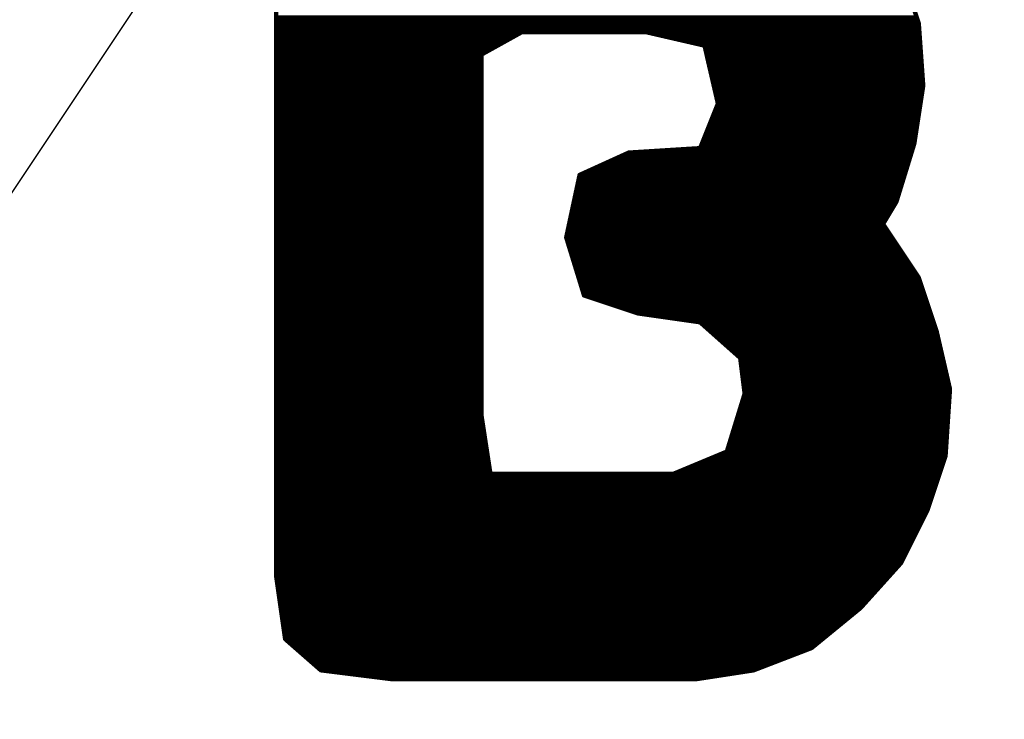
# Model space of a CAD drawing. Extents: x -35 to 35, y -57 to 81.
# Tile 70 of 153: x 13.71 to 15.92, y 9.25 to 10.82. Entities that reach past the tile are written whole.
import ezdxf

# ---------------------------------------------------------------- set-up
doc = ezdxf.new("R2010")
doc.units = 0
doc.layers.add('19', color=53, linetype='CONTINUOUS')
doc.layers.add('21', color=7, linetype='CONTINUOUS')

msp = doc.modelspace()

# ---------------------------------------------------------------- linework, layer by layer
at = {"layer": '19'}
msp.add_line((6.743, 0), (16.903, 15.24), dxfattribs=at)
at = {"layer": '21', "const_width": 0.01}
for points in [[(14.287, 11.077), (14.287, 9.567)], [(15.727, 10.807), (15.687, 10.927)], [(14.287, 10.82), (15.7227, 10.82)], [(14.287, 10.81), (15.726, 10.81)], [(14.287, 10.8), (15.7275, 10.8)], [(14.287, 10.79), (15.7282, 10.79)], [(15.737, 10.667), (15.727, 10.807)], [(14.287, 10.78), (14.8244, 10.78)], [(14.287, 10.77), (14.8064, 10.77)], [(14.747, 10.737), (14.837, 10.787)], [(14.837, 10.787), (15.117, 10.787)], [(15.117, 10.787), (15.247, 10.757)], [(15.1473, 10.78), (15.7289, 10.78)], [(15.1907, 10.77), (15.7296, 10.77)], [(14.287, 10.76), (14.7884, 10.76)], [(14.287, 10.75), (14.7704, 10.75)], [(15.234, 10.76), (15.7304, 10.76)], [(15.247, 10.757), (15.277, 10.627)], [(15.2486, 10.75), (15.7311, 10.75)], [(14.287, 10.74), (14.7524, 10.74)], [(14.287, 10.73), (14.747, 10.73)], [(14.747, 9.927), (14.747, 10.737)], [(15.2509, 10.74), (15.7318, 10.74)], [(15.2532, 10.73), (15.7325, 10.73)], [(14.287, 10.72), (14.747, 10.72)], [(14.287, 10.71), (14.747, 10.71)], [(14.287, 10.7), (14.747, 10.7)], [(15.2555, 10.72), (15.7332, 10.72)], [(15.2578, 10.71), (15.7339, 10.71)], [(15.2602, 10.7), (15.7346, 10.7)], [(14.287, 10.69), (14.747, 10.69)], [(14.287, 10.68), (14.747, 10.68)], [(15.2625, 10.69), (15.7354, 10.69)], [(15.2648, 10.68), (15.7361, 10.68)], [(14.287, 10.67), (14.747, 10.67)], [(14.287, 10.66), (14.747, 10.66)], [(15.2671, 10.67), (15.7368, 10.67)], [(15.2694, 10.66), (15.7359, 10.66)], [(15.717, 10.537), (15.737, 10.667)], [(14.287, 10.65), (14.747, 10.65)], [(14.287, 10.64), (14.747, 10.64)], [(15.2717, 10.65), (15.7344, 10.65)], [(15.274, 10.64), (15.7328, 10.64)], [(14.287, 10.63), (14.747, 10.63)], [(14.287, 10.62), (14.747, 10.62)], [(15.277, 10.627), (15.237, 10.527)], [(15.2742, 10.62), (15.7298, 10.62)], [(15.2763, 10.63), (15.7313, 10.63)], [(14.287, 10.61), (14.747, 10.61)], [(14.287, 10.6), (14.747, 10.6)], [(14.287, 10.59), (14.747, 10.59)], [(15.2622, 10.59), (15.7252, 10.59)], [(15.2662, 10.6), (15.7267, 10.6)], [(15.2702, 10.61), (15.7282, 10.61)], [(14.287, 10.58), (14.747, 10.58)], [(14.287, 10.57), (14.747, 10.57)], [(15.2542, 10.57), (15.7221, 10.57)], [(15.2582, 10.58), (15.7236, 10.58)], [(14.287, 10.56), (14.747, 10.56)], [(14.287, 10.55), (14.747, 10.55)], [(15.2462, 10.55), (15.719, 10.55)], [(15.2502, 10.56), (15.7205, 10.56)], [(14.287, 10.54), (14.747, 10.54)], [(14.287, 10.53), (14.747, 10.53)], [(15.237, 10.527), (15.077, 10.517)], [(15.2382, 10.53), (15.7148, 10.53)], [(15.2422, 10.54), (15.7175, 10.54)], [(15.677, 10.407), (15.717, 10.537)], [(14.287, 10.52), (14.747, 10.52)], [(14.287, 10.51), (14.747, 10.51)], [(15.077, 10.517), (14.967, 10.467)], [(15.0616, 10.51), (15.7087, 10.51)], [(15.125, 10.52), (15.7118, 10.52)], [(14.287, 10.5), (14.747, 10.5)], [(14.287, 10.49), (14.747, 10.49)], [(14.287, 10.48), (14.747, 10.48)], [(14.9956, 10.48), (15.6995, 10.48)], [(15.0176, 10.49), (15.7025, 10.49)], [(15.0396, 10.5), (15.7056, 10.5)], [(14.287, 10.47), (14.747, 10.47)], [(14.287, 10.46), (14.747, 10.46)], [(14.967, 10.467), (14.937, 10.327)], [(14.9655, 10.46), (15.6933, 10.46)], [(14.9736, 10.47), (15.6964, 10.47)], [(14.287, 10.45), (14.747, 10.45)], [(14.287, 10.44), (14.747, 10.44)], [(14.9612, 10.44), (15.6872, 10.44)], [(14.9634, 10.45), (15.6902, 10.45)], [(14.287, 10.43), (14.747, 10.43)], [(14.287, 10.42), (14.747, 10.42)], [(14.9569, 10.42), (15.681, 10.42)], [(14.9591, 10.43), (15.6841, 10.43)], [(14.287, 10.41), (14.747, 10.41)], [(14.287, 10.4), (14.747, 10.4)], [(14.287, 10.39), (14.747, 10.39)], [(14.9505, 10.39), (15.6668, 10.39)], [(14.9526, 10.4), (15.6728, 10.4)], [(14.9548, 10.41), (15.6779, 10.41)], [(15.647, 10.357), (15.677, 10.407)], [(14.287, 10.38), (14.747, 10.38)], [(14.287, 10.37), (14.747, 10.37)], [(14.9462, 10.37), (15.6548, 10.37)], [(14.9484, 10.38), (15.6608, 10.38)], [(14.287, 10.36), (14.747, 10.36)], [(14.287, 10.35), (14.747, 10.35)], [(14.9419, 10.35), (15.6395, 10.35)], [(14.9441, 10.36), (15.6488, 10.36)], [(15.647, 10.357), (15.327, 10.057)], [(15.327, 10.057), (15.647, 10.357)], [(15.6395, 10.35), (15.6517, 10.35)], [(15.727, 10.237), (15.647, 10.357)], [(14.287, 10.34), (14.747, 10.34)], [(14.287, 10.33), (14.747, 10.33)], [(14.937, 10.327), (14.977, 10.197)], [(14.9376, 10.33), (15.6182, 10.33)], [(14.9398, 10.34), (15.6289, 10.34)], [(15.6182, 10.33), (15.665, 10.33)], [(15.6289, 10.34), (15.6583, 10.34)], [(14.287, 10.32), (14.747, 10.32)], [(14.287, 10.31), (14.747, 10.31)], [(14.9392, 10.32), (15.6075, 10.32)], [(14.9422, 10.31), (15.5969, 10.31)], [(15.5969, 10.31), (15.6783, 10.31)], [(15.6075, 10.32), (15.6717, 10.32)], [(14.287, 10.3), (14.747, 10.3)], [(14.287, 10.29), (14.747, 10.29)], [(14.287, 10.28), (14.747, 10.28)], [(14.9453, 10.3), (15.5862, 10.3)], [(14.9484, 10.29), (15.5755, 10.29)], [(14.9515, 10.28), (15.5649, 10.28)], [(15.5649, 10.28), (15.6983, 10.28)], [(15.5755, 10.29), (15.6917, 10.29)], [(15.5862, 10.3), (15.685, 10.3)], [(14.287, 10.27), (14.747, 10.27)], [(14.287, 10.26), (14.747, 10.26)], [(14.9545, 10.27), (15.5542, 10.27)], [(14.9576, 10.26), (15.5435, 10.26)], [(15.5435, 10.26), (15.7117, 10.26)], [(15.5542, 10.27), (15.705, 10.27)], [(14.287, 10.25), (14.747, 10.25)], [(14.287, 10.24), (14.747, 10.24)], [(14.9607, 10.25), (15.5329, 10.25)], [(14.9638, 10.24), (15.5222, 10.24)], [(15.5222, 10.24), (15.725, 10.24)], [(15.5329, 10.25), (15.7183, 10.25)], [(15.767, 10.117), (15.727, 10.237)], [(14.287, 10.23), (14.747, 10.23)], [(14.287, 10.22), (14.747, 10.22)], [(14.9668, 10.23), (15.5115, 10.23)], [(14.9699, 10.22), (15.5009, 10.22)], [(15.5009, 10.22), (15.7327, 10.22)], [(15.5115, 10.23), (15.7293, 10.23)], [(14.287, 10.21), (14.747, 10.21)], [(14.287, 10.2), (14.747, 10.2)], [(14.973, 10.21), (15.4902, 10.21)], [(14.9761, 10.2), (15.4795, 10.2)], [(14.977, 10.197), (15.097, 10.157)], [(15.4795, 10.2), (15.7393, 10.2)], [(15.4902, 10.21), (15.736, 10.21)], [(14.287, 10.19), (14.747, 10.19)], [(14.287, 10.18), (14.747, 10.18)], [(14.287, 10.17), (14.747, 10.17)], [(14.998, 10.19), (15.4689, 10.19)], [(15.028, 10.18), (15.4582, 10.18)], [(15.058, 10.17), (15.4475, 10.17)], [(15.4475, 10.17), (15.7493, 10.17)], [(15.4582, 10.18), (15.746, 10.18)], [(15.4689, 10.19), (15.7427, 10.19)], [(14.287, 10.16), (14.747, 10.16)], [(14.287, 10.15), (14.747, 10.15)], [(15.088, 10.16), (15.4369, 10.16)], [(15.097, 10.157), (15.237, 10.137)], [(15.146, 10.15), (15.4262, 10.15)], [(15.4262, 10.15), (15.756, 10.15)], [(15.4369, 10.16), (15.7527, 10.16)], [(14.287, 10.14), (14.747, 10.14)], [(14.287, 10.13), (14.747, 10.13)], [(15.216, 10.14), (15.4155, 10.14)], [(15.237, 10.137), (15.327, 10.057)], [(15.2449, 10.13), (15.4049, 10.13)], [(15.4049, 10.13), (15.7627, 10.13)], [(15.4155, 10.14), (15.7593, 10.14)], [(14.287, 10.12), (14.747, 10.12)], [(14.287, 10.11), (14.747, 10.11)], [(15.2561, 10.12), (15.3942, 10.12)], [(15.2674, 10.11), (15.3835, 10.11)], [(15.3835, 10.11), (15.7686, 10.11)], [(15.3942, 10.12), (15.766, 10.12)], [(15.797, 9.987), (15.767, 10.117)], [(14.287, 10.1), (14.747, 10.1)], [(14.287, 10.09), (14.747, 10.09)], [(15.2786, 10.1), (15.3729, 10.1)], [(15.2899, 10.09), (15.3622, 10.09)], [(15.3622, 10.09), (15.7732, 10.09)], [(15.3729, 10.1), (15.7709, 10.1)], [(14.287, 10.08), (14.747, 10.08)], [(14.287, 10.07), (14.747, 10.07)], [(14.287, 10.06), (14.747, 10.06)], [(15.3011, 10.08), (15.3515, 10.08)], [(15.3124, 10.07), (15.3409, 10.07)], [(15.3236, 10.06), (15.3302, 10.06)], [(15.3302, 10.06), (15.7802, 10.06)], [(15.3409, 10.07), (15.7778, 10.07)], [(15.3515, 10.08), (15.7755, 10.08)], [(14.287, 10.05), (14.747, 10.05)], [(14.287, 10.04), (14.747, 10.04)], [(15.327, 10.057), (15.337, 9.977)], [(15.3279, 10.05), (15.7825, 10.05)], [(15.3291, 10.04), (15.7848, 10.04)], [(14.287, 10.03), (14.747, 10.03)], [(14.287, 10.02), (14.747, 10.02)], [(15.3304, 10.03), (15.7871, 10.03)], [(15.3316, 10.02), (15.7894, 10.02)], [(14.287, 10.01), (14.747, 10.01)], [(14.287, 10), (14.747, 10)], [(15.3329, 10.01), (15.7917, 10.01)], [(15.3341, 10), (15.794, 10)], [(14.287, 9.99), (14.747, 9.99)], [(14.287, 9.98), (14.747, 9.98)], [(15.337, 9.977), (15.297, 9.847)], [(15.3354, 9.99), (15.7963, 9.99)], [(15.3366, 9.98), (15.7965, 9.98)], [(15.787, 9.837), (15.797, 9.987)], [(14.287, 9.97), (14.747, 9.97)], [(14.287, 9.96), (14.747, 9.96)], [(14.287, 9.95), (14.747, 9.95)], [(15.3287, 9.95), (15.7945, 9.95)], [(15.3318, 9.96), (15.7952, 9.96)], [(15.3348, 9.97), (15.7959, 9.97)], [(14.287, 9.94), (14.747, 9.94)], [(14.287, 9.93), (14.747, 9.93)], [(14.767, 9.797), (14.747, 9.927)], [(15.3225, 9.93), (15.7932, 9.93)], [(15.3256, 9.94), (15.7939, 9.94)], [(14.287, 9.92), (14.7481, 9.92)], [(14.287, 9.91), (14.7496, 9.91)], [(15.3164, 9.91), (15.7919, 9.91)], [(15.3195, 9.92), (15.7925, 9.92)], [(14.287, 9.9), (14.7512, 9.9)], [(14.287, 9.89), (14.7527, 9.89)], [(15.3102, 9.89), (15.7905, 9.89)], [(15.3133, 9.9), (15.7912, 9.9)], [(14.287, 9.88), (14.7542, 9.88)], [(14.287, 9.87), (14.7558, 9.87)], [(15.3041, 9.87), (15.7892, 9.87)], [(15.3072, 9.88), (15.7899, 9.88)], [(14.287, 9.86), (14.7573, 9.86)], [(14.287, 9.85), (14.7588, 9.85)], [(14.287, 9.84), (14.7604, 9.84)], [(15.297, 9.847), (15.177, 9.797)], [(15.2802, 9.84), (15.7872, 9.84)], [(15.2979, 9.85), (15.7879, 9.85)], [(15.301, 9.86), (15.7885, 9.86)], [(14.287, 9.83), (14.7619, 9.83)], [(14.287, 9.82), (14.7635, 9.82)], [(15.2322, 9.82), (15.7813, 9.82)], [(15.2562, 9.83), (15.7847, 9.83)], [(15.747, 9.717), (15.787, 9.837)], [(14.287, 9.81), (14.765, 9.81)], [(14.287, 9.8), (14.7665, 9.8)], [(15.177, 9.797), (14.767, 9.797)], [(15.1842, 9.8), (15.7747, 9.8)], [(15.2082, 9.81), (15.778, 9.81)], [(14.287, 9.79), (15.7713, 9.79)], [(14.287, 9.78), (15.768, 9.78)], [(14.287, 9.77), (15.7647, 9.77)], [(14.287, 9.76), (15.7613, 9.76)], [(14.287, 9.75), (15.758, 9.75)], [(14.287, 9.74), (15.7547, 9.74)], [(14.287, 9.73), (15.7513, 9.73)], [(14.287, 9.72), (15.748, 9.72)], [(14.287, 9.71), (15.7435, 9.71)], [(15.687, 9.597), (15.747, 9.717)], [(14.287, 9.7), (15.7385, 9.7)], [(14.287, 9.69), (15.7335, 9.69)], [(14.287, 9.68), (15.7285, 9.68)], [(14.287, 9.67), (15.7235, 9.67)], [(14.287, 9.66), (15.7185, 9.66)], [(14.287, 9.65), (15.7135, 9.65)], [(14.287, 9.64), (15.7085, 9.64)], [(14.287, 9.63), (15.7035, 9.63)], [(14.287, 9.62), (15.6985, 9.62)], [(14.287, 9.61), (15.6935, 9.61)], [(14.287, 9.6), (15.6885, 9.6)], [(15.597, 9.497), (15.687, 9.597)], [(14.287, 9.59), (15.6807, 9.59)], [(14.287, 9.58), (15.6717, 9.58)], [(14.287, 9.57), (15.6627, 9.57)], [(14.287, 9.567), (14.307, 9.427)], [(14.288, 9.56), (15.6537, 9.56)], [(14.2894, 9.55), (15.6447, 9.55)], [(14.2909, 9.54), (15.6357, 9.54)], [(14.2923, 9.53), (15.6267, 9.53)], [(14.2937, 9.52), (15.6177, 9.52)], [(14.2951, 9.51), (15.6087, 9.51)], [(14.2966, 9.5), (15.5997, 9.5)], [(14.298, 9.49), (15.5884, 9.49)], [(15.487, 9.407), (15.597, 9.497)], [(14.2994, 9.48), (15.5762, 9.48)], [(14.3009, 9.47), (15.564, 9.47)], [(14.3023, 9.46), (15.5518, 9.46)], [(14.3037, 9.45), (15.5396, 9.45)], [(14.3051, 9.44), (15.5273, 9.44)], [(14.3066, 9.43), (15.5151, 9.43)], [(14.307, 9.427), (14.387, 9.357)], [(14.315, 9.42), (15.5029, 9.42)], [(14.3264, 9.41), (15.4907, 9.41)], [(14.3379, 9.4), (15.4688, 9.4)], [(15.357, 9.357), (15.487, 9.407)], [(14.3493, 9.39), (15.4428, 9.39)], [(14.3607, 9.38), (15.4168, 9.38)], [(14.3721, 9.37), (15.3908, 9.37)], [(14.3836, 9.36), (15.3648, 9.36)], [(14.387, 9.357), (14.547, 9.337)], [(15.227, 9.337), (15.357, 9.357)], [(14.443, 9.35), (15.3115, 9.35)], [(14.523, 9.34), (15.2465, 9.34)], [(14.547, 9.337), (15.227, 9.337)]]:
    msp.add_lwpolyline(points, dxfattribs=at)
at = {"layer": '21', "const_width": 0.005}
for points in [[(14.287, 10.8225, 1), (14.287, 10.8175)], [(14.287, 10.8125, 1), (14.287, 10.8075)], [(15.7227, 10.8175, 1), (15.7227, 10.8225)], [(15.726, 10.8075, 1), (15.726, 10.8125)], [(14.287, 10.8025, 1), (14.287, 10.7975)], [(14.287, 10.7925, 1), (14.287, 10.7875)], [(15.7295, 10.8072, 1), (15.7245, 10.8068)], [(15.7246, 10.8062, 1), (15.7294, 10.8078)], [(15.7275, 10.7975, 1), (15.7275, 10.8025)], [(15.7282, 10.7875, 1), (15.7282, 10.7925)], [(14.287, 10.7825, 1), (14.287, 10.7775)], [(14.287, 10.7725, 1), (14.287, 10.7675)], [(14.8064, 10.7675, 1), (14.8064, 10.7725)], [(14.8244, 10.7775, 1), (14.8244, 10.7825)], [(14.837, 10.7895, 1), (14.837, 10.7845)], [(14.8382, 10.7848, 1), (14.8358, 10.7892)], [(15.1176, 10.7894, 1), (15.1164, 10.7846)], [(15.117, 10.7845, 1), (15.117, 10.7895)], [(15.1473, 10.7825, 1), (15.1473, 10.7775)], [(15.1907, 10.7725, 1), (15.1907, 10.7675)], [(15.7289, 10.7775, 1), (15.7289, 10.7825)], [(15.7296, 10.7675, 1), (15.7296, 10.7725)], [(14.287, 10.7625, 1), (14.287, 10.7575)], [(14.287, 10.7525, 1), (14.287, 10.7475)], [(14.7704, 10.7475, 1), (14.7704, 10.7525)], [(14.7884, 10.7575, 1), (14.7884, 10.7625)], [(15.234, 10.7625, 1), (15.234, 10.7575)], [(15.2494, 10.7576, 1), (15.2446, 10.7564)], [(15.2486, 10.7525, 1), (15.2486, 10.7475)], [(15.2464, 10.7546, 1), (15.2476, 10.7594)], [(15.7304, 10.7575, 1), (15.7304, 10.7625)], [(15.7311, 10.7475, 1), (15.7311, 10.7525)], [(14.287, 10.7425, 1), (14.287, 10.7375)], [(14.287, 10.7325, 1), (14.287, 10.7275)], [(14.7495, 10.737, 1), (14.7445, 10.737)], [(14.7458, 10.7392, 1), (14.7482, 10.7348)], [(14.747, 10.7275, 1), (14.747, 10.7325)], [(14.7524, 10.7375, 1), (14.7524, 10.7425)], [(15.2509, 10.7425, 1), (15.2509, 10.7375)], [(15.2532, 10.7325, 1), (15.2532, 10.7275)], [(15.7318, 10.7375, 1), (15.7318, 10.7425)], [(15.7325, 10.7275, 1), (15.7325, 10.7325)], [(14.287, 10.7225, 1), (14.287, 10.7175)], [(14.287, 10.7125, 1), (14.287, 10.7075)], [(14.287, 10.7025, 1), (14.287, 10.6975)], [(14.747, 10.7175, 1), (14.747, 10.7225)], [(14.747, 10.7075, 1), (14.747, 10.7125)], [(14.747, 10.6975, 1), (14.747, 10.7025)], [(15.2555, 10.7225, 1), (15.2555, 10.7175)], [(15.2578, 10.7125, 1), (15.2578, 10.7075)], [(15.2602, 10.7025, 1), (15.2602, 10.6975)], [(15.7332, 10.7175, 1), (15.7332, 10.7225)], [(15.7339, 10.7075, 1), (15.7339, 10.7125)], [(15.7346, 10.6975, 1), (15.7346, 10.7025)], [(14.287, 10.6925, 1), (14.287, 10.6875)], [(14.287, 10.6825, 1), (14.287, 10.6775)], [(14.747, 10.6875, 1), (14.747, 10.6925)], [(14.747, 10.6775, 1), (14.747, 10.6825)], [(15.2625, 10.6925, 1), (15.2625, 10.6875)], [(15.2648, 10.6825, 1), (15.2648, 10.6775)], [(15.7354, 10.6875, 1), (15.7354, 10.6925)], [(15.7361, 10.6775, 1), (15.7361, 10.6825)], [(14.287, 10.6725, 1), (14.287, 10.6675)], [(14.287, 10.6625, 1), (14.287, 10.6575)], [(14.747, 10.6675, 1), (14.747, 10.6725)], [(14.747, 10.6575, 1), (14.747, 10.6625)], [(15.2671, 10.6725, 1), (15.2671, 10.6675)], [(15.2694, 10.6625, 1), (15.2694, 10.6575)], [(15.7395, 10.6666, 1), (15.7345, 10.6674)], [(15.7345, 10.6668, 1), (15.7395, 10.6672)], [(15.7359, 10.6575, 1), (15.7359, 10.6625)], [(15.7368, 10.6675, 1), (15.7368, 10.6725)], [(14.287, 10.6525, 1), (14.287, 10.6475)], [(14.287, 10.6425, 1), (14.287, 10.6375)], [(14.747, 10.6475, 1), (14.747, 10.6525)], [(14.747, 10.6375, 1), (14.747, 10.6425)], [(15.2717, 10.6525, 1), (15.2717, 10.6475)], [(15.274, 10.6425, 1), (15.274, 10.6375)], [(15.7328, 10.6375, 1), (15.7328, 10.6425)], [(15.7344, 10.6475, 1), (15.7344, 10.6525)], [(14.287, 10.6325, 1), (14.287, 10.6275)], [(14.287, 10.6225, 1), (14.287, 10.6175)], [(14.747, 10.6275, 1), (14.747, 10.6325)], [(14.747, 10.6175, 1), (14.747, 10.6225)], [(15.2742, 10.6225, 1), (15.2742, 10.6175)], [(15.2763, 10.6325, 1), (15.2763, 10.6275)], [(15.2746, 10.6264, 1), (15.2794, 10.6276)], [(15.2793, 10.6261, 1), (15.2747, 10.6279)], [(15.7298, 10.6175, 1), (15.7298, 10.6225)], [(15.7313, 10.6275, 1), (15.7313, 10.6325)], [(14.287, 10.6125, 1), (14.287, 10.6075)], [(14.287, 10.6025, 1), (14.287, 10.5975)], [(14.287, 10.5925, 1), (14.287, 10.5875)], [(14.747, 10.6075, 1), (14.747, 10.6125)], [(14.747, 10.5975, 1), (14.747, 10.6025)], [(14.747, 10.5875, 1), (14.747, 10.5925)], [(15.2622, 10.5925, 1), (15.2622, 10.5875)], [(15.2662, 10.6025, 1), (15.2662, 10.5975)], [(15.2702, 10.6125, 1), (15.2702, 10.6075)], [(15.7252, 10.5875, 1), (15.7252, 10.5925)], [(15.7267, 10.5975, 1), (15.7267, 10.6025)], [(15.7282, 10.6075, 1), (15.7282, 10.6125)], [(14.287, 10.5825, 1), (14.287, 10.5775)], [(14.287, 10.5725, 1), (14.287, 10.5675)], [(14.747, 10.5775, 1), (14.747, 10.5825)], [(14.747, 10.5675, 1), (14.747, 10.5725)], [(15.2542, 10.5725, 1), (15.2542, 10.5675)], [(15.2582, 10.5825, 1), (15.2582, 10.5775)], [(15.7221, 10.5675, 1), (15.7221, 10.5725)], [(15.7236, 10.5775, 1), (15.7236, 10.5825)], [(14.287, 10.5625, 1), (14.287, 10.5575)], [(14.287, 10.5525, 1), (14.287, 10.5475)], [(14.747, 10.5575, 1), (14.747, 10.5625)], [(14.747, 10.5475, 1), (14.747, 10.5525)], [(15.2462, 10.5525, 1), (15.2462, 10.5475)], [(15.2502, 10.5625, 1), (15.2502, 10.5575)], [(15.719, 10.5475, 1), (15.719, 10.5525)], [(15.7205, 10.5575, 1), (15.7205, 10.5625)], [(14.287, 10.5425, 1), (14.287, 10.5375)], [(14.287, 10.5325, 1), (14.287, 10.5275)], [(14.747, 10.5375, 1), (14.747, 10.5425)], [(14.747, 10.5275, 1), (14.747, 10.5325)], [(15.2347, 10.5279, 1), (15.2393, 10.5261)], [(15.2382, 10.5325, 1), (15.2382, 10.5275)], [(15.2372, 10.5245, 1), (15.2368, 10.5295)], [(15.2422, 10.5425, 1), (15.2422, 10.5375)], [(15.7145, 10.5374, 1), (15.7195, 10.5366)], [(15.7194, 10.5363, 1), (15.7146, 10.5377)], [(15.7148, 10.5275, 1), (15.7148, 10.5325)], [(15.7175, 10.5375, 1), (15.7175, 10.5425)], [(14.287, 10.5225, 1), (14.287, 10.5175)], [(14.287, 10.5125, 1), (14.287, 10.5075)], [(14.747, 10.5175, 1), (14.747, 10.5225)], [(14.747, 10.5075, 1), (14.747, 10.5125)], [(15.0616, 10.5125, 1), (15.0616, 10.5075)], [(15.0768, 10.5195, 1), (15.0772, 10.5145)], [(15.078, 10.5147, 1), (15.076, 10.5193)], [(15.125, 10.5225, 1), (15.125, 10.5175)], [(15.7087, 10.5075, 1), (15.7087, 10.5125)], [(15.7118, 10.5175, 1), (15.7118, 10.5225)], [(14.287, 10.5025, 1), (14.287, 10.4975)], [(14.287, 10.4925, 1), (14.287, 10.4875)], [(14.287, 10.4825, 1), (14.287, 10.4775)], [(14.747, 10.4975, 1), (14.747, 10.5025)], [(14.747, 10.4875, 1), (14.747, 10.4925)], [(14.747, 10.4775, 1), (14.747, 10.4825)], [(14.9956, 10.4825, 1), (14.9956, 10.4775)], [(15.0176, 10.4925, 1), (15.0176, 10.4875)], [(15.0396, 10.5025, 1), (15.0396, 10.4975)], [(15.6995, 10.4775, 1), (15.6995, 10.4825)], [(15.7025, 10.4875, 1), (15.7025, 10.4925)], [(15.7056, 10.4975, 1), (15.7056, 10.5025)], [(14.287, 10.4725, 1), (14.287, 10.4675)], [(14.287, 10.4625, 1), (14.287, 10.4575)], [(14.747, 10.4675, 1), (14.747, 10.4725)], [(14.747, 10.4575, 1), (14.747, 10.4625)], [(14.9655, 10.4625, 1), (14.9655, 10.4575)], [(14.966, 10.4693, 1), (14.968, 10.4647)], [(14.9694, 10.4665, 1), (14.9646, 10.4675)], [(14.9736, 10.4725, 1), (14.9736, 10.4675)], [(15.6933, 10.4575, 1), (15.6933, 10.4625)], [(15.6964, 10.4675, 1), (15.6964, 10.4725)], [(14.287, 10.4525, 1), (14.287, 10.4475)], [(14.287, 10.4425, 1), (14.287, 10.4375)], [(14.747, 10.4475, 1), (14.747, 10.4525)], [(14.747, 10.4375, 1), (14.747, 10.4425)], [(14.9612, 10.4425, 1), (14.9612, 10.4375)], [(14.9634, 10.4525, 1), (14.9634, 10.4475)], [(15.6872, 10.4375, 1), (15.6872, 10.4425)], [(15.6902, 10.4475, 1), (15.6902, 10.4525)], [(14.287, 10.4325, 1), (14.287, 10.4275)], [(14.287, 10.4225, 1), (14.287, 10.4175)], [(14.747, 10.4275, 1), (14.747, 10.4325)], [(14.747, 10.4175, 1), (14.747, 10.4225)], [(14.9569, 10.4225, 1), (14.9569, 10.4175)], [(14.9591, 10.4325, 1), (14.9591, 10.4275)], [(15.681, 10.4175, 1), (15.681, 10.4225)], [(15.6841, 10.4275, 1), (15.6841, 10.4325)], [(14.287, 10.4125, 1), (14.287, 10.4075)], [(14.287, 10.4025, 1), (14.287, 10.3975)], [(14.287, 10.3925, 1), (14.287, 10.3875)], [(14.747, 10.4075, 1), (14.747, 10.4125)], [(14.747, 10.3975, 1), (14.747, 10.4025)], [(14.747, 10.3875, 1), (14.747, 10.3925)], [(14.9505, 10.3925, 1), (14.9505, 10.3875)], [(14.9526, 10.4025, 1), (14.9526, 10.3975)], [(14.9548, 10.4125, 1), (14.9548, 10.4075)], [(15.6668, 10.3875, 1), (15.6668, 10.3925)], [(15.6728, 10.3975, 1), (15.6728, 10.4025)], [(15.6746, 10.4077, 1), (15.6794, 10.4063)], [(15.6791, 10.4057, 1), (15.6749, 10.4083)], [(15.6779, 10.4075, 1), (15.6779, 10.4125)], [(14.287, 10.3825, 1), (14.287, 10.3775)], [(14.287, 10.3725, 1), (14.287, 10.3675)], [(14.747, 10.3775, 1), (14.747, 10.3825)], [(14.747, 10.3675, 1), (14.747, 10.3725)], [(14.9462, 10.3725, 1), (14.9462, 10.3675)], [(14.9484, 10.3825, 1), (14.9484, 10.3775)], [(15.6548, 10.3675, 1), (15.6548, 10.3725)], [(15.6608, 10.3775, 1), (15.6608, 10.3825)], [(14.287, 10.3625, 1), (14.287, 10.3575)], [(14.287, 10.3525, 1), (14.287, 10.3475)], [(14.747, 10.3575, 1), (14.747, 10.3625)], [(14.747, 10.3475, 1), (14.747, 10.3525)], [(14.9419, 10.3525, 1), (14.9419, 10.3475)], [(14.9441, 10.3625, 1), (14.9441, 10.3575)], [(15.6395, 10.3525, 1), (15.6395, 10.3475)], [(15.6395, 10.3475, 1), (15.6395, 10.3525)], [(15.6491, 10.3584, 1), (15.6449, 10.3556)], [(15.6449, 10.3583, 1), (15.6491, 10.3557)], [(15.6487, 10.3552, 1), (15.6453, 10.3588)], [(15.6487, 10.3552, 1), (15.6453, 10.3588)], [(15.6488, 10.3575, 1), (15.6488, 10.3625)], [(15.6517, 10.3475, 1), (15.6517, 10.3525)], [(14.287, 10.3425, 1), (14.287, 10.3375)], [(14.287, 10.3325, 1), (14.287, 10.3275)], [(14.747, 10.3375, 1), (14.747, 10.3425)], [(14.747, 10.3275, 1), (14.747, 10.3325)], [(14.9394, 10.3277, 1), (14.9346, 10.3263)], [(14.9346, 10.3275, 1), (14.9394, 10.3265)], [(14.9376, 10.3325, 1), (14.9376, 10.3275)], [(14.9398, 10.3425, 1), (14.9398, 10.3375)], [(15.6182, 10.3325, 1), (15.6182, 10.3275)], [(15.6182, 10.3275, 1), (15.6182, 10.3325)], [(15.6289, 10.3425, 1), (15.6289, 10.3375)], [(15.6289, 10.3375, 1), (15.6289, 10.3425)], [(15.6583, 10.3375, 1), (15.6583, 10.3425)], [(15.665, 10.3275, 1), (15.665, 10.3325)], [(14.287, 10.3225, 1), (14.287, 10.3175)], [(14.287, 10.3125, 1), (14.287, 10.3075)], [(14.747, 10.3175, 1), (14.747, 10.3225)], [(14.747, 10.3075, 1), (14.747, 10.3125)], [(14.9392, 10.3225, 1), (14.9392, 10.3175)], [(14.9422, 10.3125, 1), (14.9422, 10.3075)], [(15.5969, 10.3125, 1), (15.5969, 10.3075)], [(15.5969, 10.3075, 1), (15.5969, 10.3125)], [(15.6075, 10.3225, 1), (15.6075, 10.3175)], [(15.6075, 10.3175, 1), (15.6075, 10.3225)], [(15.6717, 10.3175, 1), (15.6717, 10.3225)], [(15.6783, 10.3075, 1), (15.6783, 10.3125)], [(14.287, 10.3025, 1), (14.287, 10.2975)], [(14.287, 10.2925, 1), (14.287, 10.2875)], [(14.287, 10.2825, 1), (14.287, 10.2775)], [(14.747, 10.2975, 1), (14.747, 10.3025)], [(14.747, 10.2875, 1), (14.747, 10.2925)], [(14.747, 10.2775, 1), (14.747, 10.2825)], [(14.9453, 10.3025, 1), (14.9453, 10.2975)], [(14.9484, 10.2925, 1), (14.9484, 10.2875)], [(14.9515, 10.2825, 1), (14.9515, 10.2775)], [(15.5649, 10.2825, 1), (15.5649, 10.2775)], [(15.5649, 10.2775, 1), (15.5649, 10.2825)], [(15.5755, 10.2925, 1), (15.5755, 10.2875)], [(15.5755, 10.2875, 1), (15.5755, 10.2925)], [(15.5862, 10.3025, 1), (15.5862, 10.2975)], [(15.5862, 10.2975, 1), (15.5862, 10.3025)], [(15.685, 10.2975, 1), (15.685, 10.3025)], [(15.6917, 10.2875, 1), (15.6917, 10.2925)], [(15.6983, 10.2775, 1), (15.6983, 10.2825)], [(14.287, 10.2725, 1), (14.287, 10.2675)], [(14.287, 10.2625, 1), (14.287, 10.2575)], [(14.747, 10.2675, 1), (14.747, 10.2725)], [(14.747, 10.2575, 1), (14.747, 10.2625)], [(14.9545, 10.2725, 1), (14.9545, 10.2675)], [(14.9576, 10.2625, 1), (14.9576, 10.2575)], [(15.5435, 10.2625, 1), (15.5435, 10.2575)], [(15.5435, 10.2575, 1), (15.5435, 10.2625)], [(15.5542, 10.2725, 1), (15.5542, 10.2675)], [(15.5542, 10.2675, 1), (15.5542, 10.2725)], [(15.705, 10.2675, 1), (15.705, 10.2725)], [(15.7117, 10.2575, 1), (15.7117, 10.2625)], [(14.287, 10.2525, 1), (14.287, 10.2475)], [(14.287, 10.2425, 1), (14.287, 10.2375)], [(14.747, 10.2475, 1), (14.747, 10.2525)], [(14.747, 10.2375, 1), (14.747, 10.2425)], [(14.9607, 10.2525, 1), (14.9607, 10.2475)], [(14.9638, 10.2425, 1), (14.9638, 10.2375)], [(15.5222, 10.2425, 1), (15.5222, 10.2375)], [(15.5222, 10.2375, 1), (15.5222, 10.2425)], [(15.5329, 10.2525, 1), (15.5329, 10.2475)], [(15.5329, 10.2475, 1), (15.5329, 10.2525)], [(15.7183, 10.2475, 1), (15.7183, 10.2525)], [(15.7294, 10.2378, 1), (15.7246, 10.2362)], [(15.7249, 10.2356, 1), (15.7291, 10.2384)], [(15.725, 10.2375, 1), (15.725, 10.2425)], [(14.287, 10.2325, 1), (14.287, 10.2275)], [(14.287, 10.2225, 1), (14.287, 10.2175)], [(14.747, 10.2275, 1), (14.747, 10.2325)], [(14.747, 10.2175, 1), (14.747, 10.2225)], [(14.9668, 10.2325, 1), (14.9668, 10.2275)], [(14.9699, 10.2225, 1), (14.9699, 10.2175)], [(15.5009, 10.2225, 1), (15.5009, 10.2175)], [(15.5009, 10.2175, 1), (15.5009, 10.2225)], [(15.5115, 10.2325, 1), (15.5115, 10.2275)], [(15.5115, 10.2275, 1), (15.5115, 10.2325)], [(15.7293, 10.2275, 1), (15.7293, 10.2325)], [(15.7327, 10.2175, 1), (15.7327, 10.2225)], [(14.287, 10.2125, 1), (14.287, 10.2075)], [(14.287, 10.2025, 1), (14.287, 10.1975)], [(14.747, 10.2075, 1), (14.747, 10.2125)], [(14.747, 10.1975, 1), (14.747, 10.2025)], [(14.973, 10.2125, 1), (14.973, 10.2075)], [(14.9761, 10.2025, 1), (14.9761, 10.1975)], [(14.9778, 10.1994, 1), (14.9762, 10.1946)], [(14.9746, 10.1963, 1), (14.9794, 10.1977)], [(15.4795, 10.2025, 1), (15.4795, 10.1975)], [(15.4795, 10.1975, 1), (15.4795, 10.2025)], [(15.4902, 10.2125, 1), (15.4902, 10.2075)], [(15.4902, 10.2075, 1), (15.4902, 10.2125)], [(15.736, 10.2075, 1), (15.736, 10.2125)], [(15.7393, 10.1975, 1), (15.7393, 10.2025)], [(14.287, 10.1925, 1), (14.287, 10.1875)], [(14.287, 10.1825, 1), (14.287, 10.1775)], [(14.287, 10.1725, 1), (14.287, 10.1675)], [(14.747, 10.1875, 1), (14.747, 10.1925)], [(14.747, 10.1775, 1), (14.747, 10.1825)], [(14.747, 10.1675, 1), (14.747, 10.1725)], [(14.998, 10.1925, 1), (14.998, 10.1875)], [(15.028, 10.1825, 1), (15.028, 10.1775)], [(15.058, 10.1725, 1), (15.058, 10.1675)], [(15.4475, 10.1725, 1), (15.4475, 10.1675)], [(15.4475, 10.1675, 1), (15.4475, 10.1725)], [(15.4582, 10.1825, 1), (15.4582, 10.1775)], [(15.4582, 10.1775, 1), (15.4582, 10.1825)], [(15.4689, 10.1925, 1), (15.4689, 10.1875)], [(15.4689, 10.1875, 1), (15.4689, 10.1925)], [(15.7427, 10.1875, 1), (15.7427, 10.1925)], [(15.746, 10.1775, 1), (15.746, 10.1825)], [(15.7493, 10.1675, 1), (15.7493, 10.1725)], [(14.287, 10.1625, 1), (14.287, 10.1575)], [(14.287, 10.1525, 1), (14.287, 10.1475)], [(14.747, 10.1575, 1), (14.747, 10.1625)], [(14.747, 10.1475, 1), (14.747, 10.1525)], [(15.088, 10.1625, 1), (15.088, 10.1575)], [(15.0974, 10.1595, 1), (15.0966, 10.1545)], [(15.0962, 10.1546, 1), (15.0978, 10.1594)], [(15.146, 10.1525, 1), (15.146, 10.1475)], [(15.4262, 10.1525, 1), (15.4262, 10.1475)], [(15.4262, 10.1475, 1), (15.4262, 10.1525)], [(15.4369, 10.1625, 1), (15.4369, 10.1575)], [(15.4369, 10.1575, 1), (15.4369, 10.1625)], [(15.7527, 10.1575, 1), (15.7527, 10.1625)], [(15.756, 10.1475, 1), (15.756, 10.1525)], [(14.287, 10.1425, 1), (14.287, 10.1375)], [(14.287, 10.1325, 1), (14.287, 10.1275)], [(14.747, 10.1375, 1), (14.747, 10.1425)], [(14.747, 10.1275, 1), (14.747, 10.1325)], [(15.216, 10.1425, 1), (15.216, 10.1375)], [(15.2387, 10.1389, 1), (15.2353, 10.1351)], [(15.2366, 10.1345, 1), (15.2374, 10.1395)], [(15.2449, 10.1325, 1), (15.2449, 10.1275)], [(15.4049, 10.1325, 1), (15.4049, 10.1275)], [(15.4049, 10.1275, 1), (15.4049, 10.1325)], [(15.4155, 10.1425, 1), (15.4155, 10.1375)], [(15.4155, 10.1375, 1), (15.4155, 10.1425)], [(15.7593, 10.1375, 1), (15.7593, 10.1425)], [(15.7627, 10.1275, 1), (15.7627, 10.1325)], [(14.287, 10.1225, 1), (14.287, 10.1175)], [(14.287, 10.1125, 1), (14.287, 10.1075)], [(14.747, 10.1175, 1), (14.747, 10.1225)], [(14.747, 10.1075, 1), (14.747, 10.1125)], [(15.2561, 10.1225, 1), (15.2561, 10.1175)], [(15.2674, 10.1125, 1), (15.2674, 10.1075)], [(15.3835, 10.1125, 1), (15.3835, 10.1075)], [(15.3835, 10.1075, 1), (15.3835, 10.1125)], [(15.3942, 10.1225, 1), (15.3942, 10.1175)], [(15.3942, 10.1175, 1), (15.3942, 10.1225)], [(15.7694, 10.1176, 1), (15.7646, 10.1164)], [(15.7646, 10.1162, 1), (15.7694, 10.1178)], [(15.766, 10.1175, 1), (15.766, 10.1225)], [(15.7686, 10.1075, 1), (15.7686, 10.1125)], [(14.287, 10.1025, 1), (14.287, 10.0975)], [(14.287, 10.0925, 1), (14.287, 10.0875)], [(14.747, 10.0975, 1), (14.747, 10.1025)], [(14.747, 10.0875, 1), (14.747, 10.0925)], [(15.2786, 10.1025, 1), (15.2786, 10.0975)], [(15.2899, 10.0925, 1), (15.2899, 10.0875)], [(15.3622, 10.0925, 1), (15.3622, 10.0875)], [(15.3622, 10.0875, 1), (15.3622, 10.0925)], [(15.3729, 10.1025, 1), (15.3729, 10.0975)], [(15.3729, 10.0975, 1), (15.3729, 10.1025)], [(15.7709, 10.0975, 1), (15.7709, 10.1025)], [(15.7732, 10.0875, 1), (15.7732, 10.0925)], [(14.287, 10.0825, 1), (14.287, 10.0775)], [(14.287, 10.0725, 1), (14.287, 10.0675)], [(14.287, 10.0625, 1), (14.287, 10.0575)], [(14.747, 10.0775, 1), (14.747, 10.0825)], [(14.747, 10.0675, 1), (14.747, 10.0725)], [(14.747, 10.0575, 1), (14.747, 10.0625)], [(15.3011, 10.0825, 1), (15.3011, 10.0775)], [(15.3124, 10.0725, 1), (15.3124, 10.0675)], [(15.3236, 10.0625, 1), (15.3236, 10.0575)], [(15.3302, 10.0625, 1), (15.3302, 10.0575)], [(15.3302, 10.0575, 1), (15.3302, 10.0625)], [(15.3409, 10.0725, 1), (15.3409, 10.0675)], [(15.3409, 10.0675, 1), (15.3409, 10.0725)], [(15.3515, 10.0825, 1), (15.3515, 10.0775)], [(15.3515, 10.0775, 1), (15.3515, 10.0825)], [(15.7755, 10.0775, 1), (15.7755, 10.0825)], [(15.7778, 10.0675, 1), (15.7778, 10.0725)], [(15.7802, 10.0575, 1), (15.7802, 10.0625)], [(14.287, 10.0525, 1), (14.287, 10.0475)], [(14.287, 10.0425, 1), (14.287, 10.0375)], [(14.747, 10.0475, 1), (14.747, 10.0525)], [(14.747, 10.0375, 1), (14.747, 10.0425)], [(15.3295, 10.0573, 1), (15.3245, 10.0567)], [(15.3253, 10.0588, 1), (15.3287, 10.0552)], [(15.3253, 10.0588, 1), (15.3287, 10.0552)], [(15.3253, 10.0551, 1), (15.3287, 10.0589)], [(15.3279, 10.0525, 1), (15.3279, 10.0475)], [(15.3291, 10.0425, 1), (15.3291, 10.0375)], [(15.7825, 10.0475, 1), (15.7825, 10.0525)], [(15.7848, 10.0375, 1), (15.7848, 10.0425)], [(14.287, 10.0325, 1), (14.287, 10.0275)], [(14.287, 10.0225, 1), (14.287, 10.0175)], [(14.747, 10.0275, 1), (14.747, 10.0325)], [(14.747, 10.0175, 1), (14.747, 10.0225)], [(15.3304, 10.0325, 1), (15.3304, 10.0275)], [(15.3316, 10.0225, 1), (15.3316, 10.0175)], [(15.7871, 10.0275, 1), (15.7871, 10.0325)], [(15.7894, 10.0175, 1), (15.7894, 10.0225)], [(14.287, 10.0125, 1), (14.287, 10.0075)], [(14.287, 10.0025, 1), (14.287, 9.9975)], [(14.747, 10.0075, 1), (14.747, 10.0125)], [(14.747, 9.9975, 1), (14.747, 10.0025)], [(15.3329, 10.0125, 1), (15.3329, 10.0075)], [(15.3341, 10.0025, 1), (15.3341, 9.9975)], [(15.7917, 10.0075, 1), (15.7917, 10.0125)], [(15.794, 9.9975, 1), (15.794, 10.0025)], [(14.287, 9.9925, 1), (14.287, 9.9875)], [(14.287, 9.9825, 1), (14.287, 9.9775)], [(14.747, 9.9875, 1), (14.747, 9.9925)], [(14.747, 9.9775, 1), (14.747, 9.9825)], [(15.3354, 9.9925, 1), (15.3354, 9.9875)], [(15.3366, 9.9825, 1), (15.3366, 9.9775)], [(15.3345, 9.9767, 1), (15.3395, 9.9773)], [(15.3394, 9.9763, 1), (15.3346, 9.9777)], [(15.7995, 9.9868, 1), (15.7945, 9.9872)], [(15.7946, 9.9864, 1), (15.7994, 9.9876)], [(15.7963, 9.9875, 1), (15.7963, 9.9925)], [(15.7965, 9.9775, 1), (15.7965, 9.9825)], [(14.287, 9.9725, 1), (14.287, 9.9675)], [(14.287, 9.9625, 1), (14.287, 9.9575)], [(14.287, 9.9525, 1), (14.287, 9.9475)], [(14.747, 9.9675, 1), (14.747, 9.9725)], [(14.747, 9.9575, 1), (14.747, 9.9625)], [(14.747, 9.9475, 1), (14.747, 9.9525)], [(15.3287, 9.9525, 1), (15.3287, 9.9475)], [(15.3318, 9.9625, 1), (15.3318, 9.9575)], [(15.3348, 9.9725, 1), (15.3348, 9.9675)], [(15.7945, 9.9475, 1), (15.7945, 9.9525)], [(15.7952, 9.9575, 1), (15.7952, 9.9625)], [(15.7959, 9.9675, 1), (15.7959, 9.9725)], [(14.287, 9.9425, 1), (14.287, 9.9375)], [(14.287, 9.9325, 1), (14.287, 9.9275)], [(14.7495, 9.9274, 1), (14.7445, 9.9266)], [(14.747, 9.9375, 1), (14.747, 9.9425)], [(14.747, 9.9275, 1), (14.747, 9.9325)], [(15.3225, 9.9325, 1), (15.3225, 9.9275)], [(15.3256, 9.9425, 1), (15.3256, 9.9375)], [(15.7932, 9.9275, 1), (15.7932, 9.9325)], [(15.7939, 9.9375, 1), (15.7939, 9.9425)], [(14.287, 9.9225, 1), (14.287, 9.9175)], [(14.287, 9.9125, 1), (14.287, 9.9075)], [(14.7445, 9.927, 1), (14.7495, 9.927)], [(14.7481, 9.9175, 1), (14.7481, 9.9225)], [(14.7496, 9.9075, 1), (14.7496, 9.9125)], [(15.3164, 9.9125, 1), (15.3164, 9.9075)], [(15.3195, 9.9225, 1), (15.3195, 9.9175)], [(15.7919, 9.9075, 1), (15.7919, 9.9125)], [(15.7925, 9.9175, 1), (15.7925, 9.9225)], [(14.287, 9.9025, 1), (14.287, 9.8975)], [(14.287, 9.8925, 1), (14.287, 9.8875)], [(14.7512, 9.8975, 1), (14.7512, 9.9025)], [(14.7527, 9.8875, 1), (14.7527, 9.8925)], [(15.3102, 9.8925, 1), (15.3102, 9.8875)], [(15.3133, 9.9025, 1), (15.3133, 9.8975)], [(15.7905, 9.8875, 1), (15.7905, 9.8925)], [(15.7912, 9.8975, 1), (15.7912, 9.9025)], [(14.287, 9.8825, 1), (14.287, 9.8775)], [(14.287, 9.8725, 1), (14.287, 9.8675)], [(14.7542, 9.8775, 1), (14.7542, 9.8825)], [(14.7558, 9.8675, 1), (14.7558, 9.8725)], [(15.3041, 9.8725, 1), (15.3041, 9.8675)], [(15.3072, 9.8825, 1), (15.3072, 9.8775)], [(15.7892, 9.8675, 1), (15.7892, 9.8725)], [(15.7899, 9.8775, 1), (15.7899, 9.8825)], [(14.287, 9.8625, 1), (14.287, 9.8575)], [(14.287, 9.8525, 1), (14.287, 9.8475)], [(14.287, 9.8425, 1), (14.287, 9.8375)], [(14.7573, 9.8575, 1), (14.7573, 9.8625)], [(14.7588, 9.8475, 1), (14.7588, 9.8525)], [(14.7604, 9.8375, 1), (14.7604, 9.8425)], [(15.2802, 9.8425, 1), (15.2802, 9.8375)], [(15.2946, 9.8477, 1), (15.2994, 9.8463)], [(15.2979, 9.8525, 1), (15.2979, 9.8475)], [(15.298, 9.8447, 1), (15.296, 9.8493)], [(15.301, 9.8625, 1), (15.301, 9.8575)], [(15.7872, 9.8375, 1), (15.7872, 9.8425)], [(15.7879, 9.8475, 1), (15.7879, 9.8525)], [(15.7885, 9.8575, 1), (15.7885, 9.8625)], [(14.287, 9.8325, 1), (14.287, 9.8275)], [(14.287, 9.8225, 1), (14.287, 9.8175)], [(14.7619, 9.8275, 1), (14.7619, 9.8325)], [(14.7635, 9.8175, 1), (14.7635, 9.8225)], [(15.2322, 9.8225, 1), (15.2322, 9.8175)], [(15.2562, 9.8325, 1), (15.2562, 9.8275)], [(15.7813, 9.8175, 1), (15.7813, 9.8225)], [(15.7845, 9.8372, 1), (15.7895, 9.8368)], [(15.7894, 9.8362, 1), (15.7846, 9.8378)], [(15.7847, 9.8275, 1), (15.7847, 9.8325)], [(14.287, 9.8125, 1), (14.287, 9.8075)], [(14.287, 9.8025, 1), (14.287, 9.7975)], [(14.767, 9.7995, 1), (14.767, 9.7945)], [(14.7645, 9.7966, 1), (14.7695, 9.7974)], [(14.765, 9.8075, 1), (14.765, 9.8125)], [(14.7665, 9.7975, 1), (14.7665, 9.8025)], [(15.176, 9.7993, 1), (15.178, 9.7947)], [(15.177, 9.7945, 1), (15.177, 9.7995)], [(15.1842, 9.8025, 1), (15.1842, 9.7975)], [(15.2082, 9.8125, 1), (15.2082, 9.8075)], [(15.7747, 9.7975, 1), (15.7747, 9.8025)], [(15.778, 9.8075, 1), (15.778, 9.8125)], [(14.287, 9.7925, 1), (14.287, 9.7875)], [(14.287, 9.7825, 1), (14.287, 9.7775)], [(15.768, 9.7775, 1), (15.768, 9.7825)], [(15.7713, 9.7875, 1), (15.7713, 9.7925)], [(14.287, 9.7725, 1), (14.287, 9.7675)], [(14.287, 9.7625, 1), (14.287, 9.7575)], [(14.287, 9.7525, 1), (14.287, 9.7475)], [(15.758, 9.7475, 1), (15.758, 9.7525)], [(15.7613, 9.7575, 1), (15.7613, 9.7625)], [(15.7647, 9.7675, 1), (15.7647, 9.7725)], [(14.287, 9.7425, 1), (14.287, 9.7375)], [(14.287, 9.7325, 1), (14.287, 9.7275)], [(15.7513, 9.7275, 1), (15.7513, 9.7325)], [(15.7547, 9.7375, 1), (15.7547, 9.7425)], [(14.287, 9.7225, 1), (14.287, 9.7175)], [(14.287, 9.7125, 1), (14.287, 9.7075)], [(15.7435, 9.7075, 1), (15.7435, 9.7125)], [(15.7446, 9.7178, 1), (15.7494, 9.7162)], [(15.7492, 9.7159, 1), (15.7448, 9.7181)], [(15.748, 9.7175, 1), (15.748, 9.7225)], [(14.287, 9.7025, 1), (14.287, 9.6975)], [(14.287, 9.6925, 1), (14.287, 9.6875)], [(15.7335, 9.6875, 1), (15.7335, 9.6925)], [(15.7385, 9.6975, 1), (15.7385, 9.7025)], [(14.287, 9.6825, 1), (14.287, 9.6775)], [(14.287, 9.6725, 1), (14.287, 9.6675)], [(15.7235, 9.6675, 1), (15.7235, 9.6725)], [(15.7285, 9.6775, 1), (15.7285, 9.6825)], [(14.287, 9.6625, 1), (14.287, 9.6575)], [(14.287, 9.6525, 1), (14.287, 9.6475)], [(14.287, 9.6425, 1), (14.287, 9.6375)], [(15.7085, 9.6375, 1), (15.7085, 9.6425)], [(15.7135, 9.6475, 1), (15.7135, 9.6525)], [(15.7185, 9.6575, 1), (15.7185, 9.6625)], [(14.287, 9.6325, 1), (14.287, 9.6275)], [(14.287, 9.6225, 1), (14.287, 9.6175)], [(15.6985, 9.6175, 1), (15.6985, 9.6225)], [(15.7035, 9.6275, 1), (15.7035, 9.6325)], [(14.287, 9.6125, 1), (14.287, 9.6075)], [(14.287, 9.6025, 1), (14.287, 9.5975)], [(15.6848, 9.5981, 1), (15.6892, 9.5959)], [(15.6889, 9.5953, 1), (15.6851, 9.5987)], [(15.6885, 9.5975, 1), (15.6885, 9.6025)], [(15.6935, 9.6075, 1), (15.6935, 9.6125)], [(14.287, 9.5925, 1), (14.287, 9.5875)], [(14.287, 9.5825, 1), (14.287, 9.5775)], [(15.6717, 9.5775, 1), (15.6717, 9.5825)], [(15.6807, 9.5875, 1), (15.6807, 9.5925)], [(14.287, 9.5725, 1), (14.287, 9.5675)], [(14.2895, 9.5674, 1), (14.2845, 9.5666)], [(14.2845, 9.567, 1), (14.2895, 9.567)], [(14.288, 9.5625, 1), (14.288, 9.5575)], [(15.6537, 9.5575, 1), (15.6537, 9.5625)], [(15.6627, 9.5675, 1), (15.6627, 9.5725)], [(14.2894, 9.5525, 1), (14.2894, 9.5475)], [(14.2909, 9.5425, 1), (14.2909, 9.5375)], [(14.2923, 9.5325, 1), (14.2923, 9.5275)], [(15.6267, 9.5275, 1), (15.6267, 9.5325)], [(15.6357, 9.5375, 1), (15.6357, 9.5425)], [(15.6447, 9.5475, 1), (15.6447, 9.5525)], [(14.2937, 9.5225, 1), (14.2937, 9.5175)], [(14.2951, 9.5125, 1), (14.2951, 9.5075)], [(15.6087, 9.5075, 1), (15.6087, 9.5125)], [(15.6177, 9.5175, 1), (15.6177, 9.5225)], [(14.2966, 9.5025, 1), (14.2966, 9.4975)], [(14.298, 9.4925, 1), (14.298, 9.4875)], [(15.5884, 9.4875, 1), (15.5884, 9.4925)], [(15.5951, 9.4987, 1), (15.5989, 9.4953)], [(15.5986, 9.4951, 1), (15.5954, 9.4989)], [(15.5997, 9.4975, 1), (15.5997, 9.5025)], [(14.2994, 9.4825, 1), (14.2994, 9.4775)], [(14.3009, 9.4725, 1), (14.3009, 9.4675)], [(15.564, 9.4675, 1), (15.564, 9.4725)], [(15.5762, 9.4775, 1), (15.5762, 9.4825)], [(14.3023, 9.4625, 1), (14.3023, 9.4575)], [(14.3037, 9.4525, 1), (14.3037, 9.4475)], [(15.5396, 9.4475, 1), (15.5396, 9.4525)], [(15.5518, 9.4575, 1), (15.5518, 9.4625)], [(14.3051, 9.4425, 1), (14.3051, 9.4375)], [(14.3066, 9.4325, 1), (14.3066, 9.4275)], [(14.3086, 9.4289, 1), (14.3054, 9.4251)], [(14.3045, 9.4266, 1), (14.3095, 9.4274)], [(14.315, 9.4225, 1), (14.315, 9.4175)], [(15.5029, 9.4175, 1), (15.5029, 9.4225)], [(15.5151, 9.4275, 1), (15.5151, 9.4325)], [(15.5273, 9.4375, 1), (15.5273, 9.4425)], [(14.3264, 9.4125, 1), (14.3264, 9.4075)], [(14.3379, 9.4025, 1), (14.3379, 9.3975)], [(15.4688, 9.3975, 1), (15.4688, 9.4025)], [(15.4854, 9.4089, 1), (15.4886, 9.4051)], [(15.4879, 9.4047, 1), (15.4861, 9.4093)], [(15.4907, 9.4075, 1), (15.4907, 9.4125)], [(14.3493, 9.3925, 1), (14.3493, 9.3875)], [(14.3607, 9.3825, 1), (14.3607, 9.3775)], [(15.4168, 9.3775, 1), (15.4168, 9.3825)], [(15.4428, 9.3875, 1), (15.4428, 9.3925)], [(14.3721, 9.3725, 1), (14.3721, 9.3675)], [(14.3836, 9.3625, 1), (14.3836, 9.3575)], [(14.3873, 9.3595, 1), (14.3867, 9.3545)], [(14.3854, 9.3551, 1), (14.3886, 9.3589)], [(15.3561, 9.3593, 1), (15.3579, 9.3547)], [(15.3574, 9.3545, 1), (15.3566, 9.3595)], [(15.3648, 9.3575, 1), (15.3648, 9.3625)], [(15.3908, 9.3675, 1), (15.3908, 9.3725)], [(14.443, 9.3525, 1), (14.443, 9.3475)], [(14.523, 9.3425, 1), (14.523, 9.3375)], [(14.547, 9.3395, 1), (14.547, 9.3345)], [(14.5467, 9.3345, 1), (14.5473, 9.3395)], [(15.2266, 9.3395, 1), (15.2274, 9.3345)], [(15.227, 9.3345, 1), (15.227, 9.3395)], [(15.2465, 9.3375, 1), (15.2465, 9.3425)], [(15.3115, 9.3475, 1), (15.3115, 9.3525)]]:
    msp.add_lwpolyline(points, format="xyb", dxfattribs=at)

doc.saveas('drawing.dxf')
